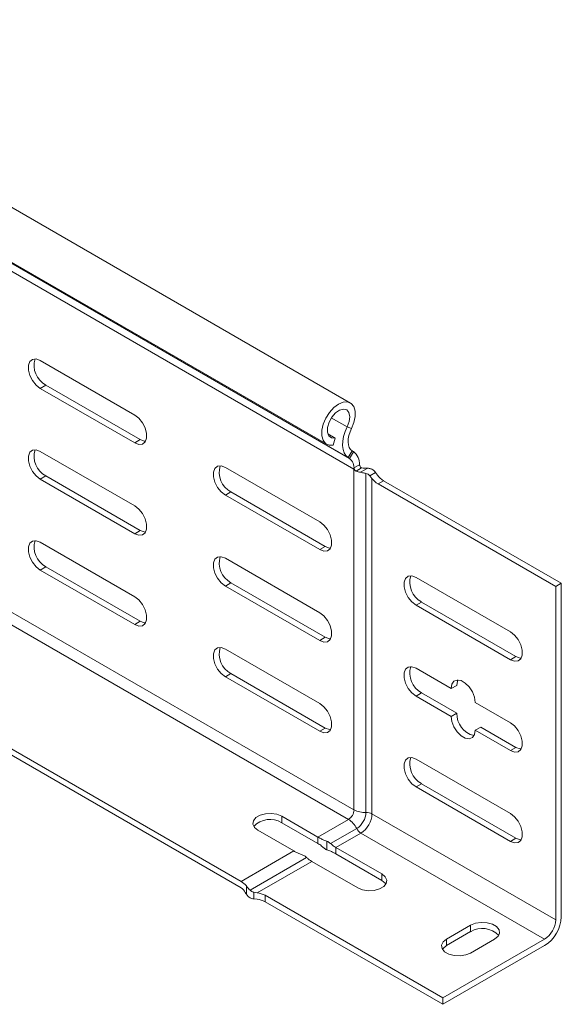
# Model space of a CAD drawing. Header units: millimetres. Extents: x -6 to 5206, y -8403 to -276.
# Tile 20 of 65: x 2520 to 2624, y -7381 to -7193. Entities that reach past the tile are written whole.
import ezdxf

# ---------------------------------------------------------------- set-up
doc = ezdxf.new("R2010")
doc.units = ezdxf.units.MM

msp = doc.modelspace()

# ---------------------------------------------------------------- linework, layer by layer
at = {"color": 7, "linetype": 'Continuous', "lineweight": 15}
for p, q in [((2583.27, -7265.95), (2196.49, -7042.66)), ((2191.94, -7050.54), (2578.73, -7273.83)), ((2582.83, -7276.38), (2196.05, -7053.09)), ((2583.08, -7276.53), (2196.29, -7053.25)), ((2583.95, -7278.56), (2197.16, -7055.27)), ((2542.06, -7268.25), (2524.02, -7257.84)), ((2525.09, -7262.53), (2524.02, -7263.15)), ((2524.02, -7263.15), (2542.06, -7273.55)), ((2543.12, -7272.94), (2525.09, -7262.53)), ((2583.48, -7270.83), (2582.66, -7270.52)), ((2543.12, -7272.94), (2542.06, -7273.55)), ((2578.95, -7271.84), (2580.33, -7272.64)), ((2580, -7273.99), (2580.33, -7272.64)), ((2542.06, -7285.6), (2524.02, -7275.19)), ((2583.6, -7275.09), (2582.83, -7276.38)), ((2583.08, -7276.53), (2583.85, -7275.25)), ((2583.85, -7275.25), (2583.6, -7275.09)), ((2583.08, -7276.53), (2582.83, -7276.38)), ((2577.41, -7288.66), (2559.38, -7278.25)), ((2585.01, -7277.74), (2583.95, -7278.35)), ((2583.95, -7278.35), (2583.95, -7278.56)), ((2583.95, -7343.67), (2583.95, -7278.56)), ((2584.34, -7278.94), (2585.37, -7278.35)), ((2586.57, -7278.4), (2585.21, -7279.19)), ((2588.06, -7279.2), (2586.96, -7279.83)), ((2588.45, -7279.73), (2588.06, -7279.2)), ((2525.09, -7279.88), (2524.02, -7280.5)), ((2524.02, -7280.5), (2542.06, -7290.91)), ((2543.12, -7290.29), (2525.09, -7279.88)), ((2586.24, -7344.18), (2586.24, -7279.4)), ((2586.96, -7279.83), (2587.38, -7280.34)), ((2587.38, -7344.43), (2587.38, -7280.34)), ((2588.54, -7281.4), (2589.6, -7280.79)), ((2589.6, -7280.79), (2623.55, -7300.39)), ((2560.44, -7282.94), (2559.38, -7283.56)), ((2578.47, -7293.35), (2560.44, -7282.94)), ((2622.49, -7301), (2588.54, -7281.4)), ((2559.38, -7283.56), (2577.41, -7293.96)), ((2543.12, -7290.29), (2542.06, -7290.91)), ((2542.06, -7302.95), (2524.02, -7292.54)), ((2578.47, -7293.35), (2577.41, -7293.96)), ((2577.41, -7306.01), (2559.38, -7295.6)), ((2525.09, -7297.24), (2524.02, -7297.85)), ((2524.02, -7297.85), (2542.06, -7308.26)), ((2543.12, -7307.65), (2525.09, -7297.24)), ((2595.8, -7299.27), (2613.83, -7309.68)), ((2560.44, -7300.29), (2559.38, -7300.91)), ((2559.38, -7300.91), (2577.41, -7311.32)), ((2578.47, -7310.7), (2560.44, -7300.29)), ((2623.55, -7300.39), (2622.49, -7301)), ((2622.49, -7364.69), (2622.49, -7301)), ((2623.55, -7300.39), (2623.55, -7364.08)), ((2562.39, -7357.35), (2471.84, -7305.07)), ((2596.86, -7303.97), (2595.8, -7304.58)), ((2613.83, -7314.99), (2595.8, -7304.58)), ((2596.86, -7303.97), (2614.89, -7314.38)), ((2562.39, -7358.57), (2470.78, -7305.69)), ((2543.12, -7307.65), (2542.06, -7308.26)), ((2578.47, -7310.7), (2577.41, -7311.32)), ((2577.41, -7323.36), (2559.38, -7312.95)), ((2614.89, -7314.38), (2613.83, -7314.99)), ((2595.8, -7316.62), (2602.51, -7320.5)), ((2560.44, -7317.65), (2559.38, -7318.26)), ((2559.38, -7318.26), (2577.41, -7328.67)), ((2578.47, -7328.06), (2560.44, -7317.65)), ((2603.57, -7319.89), (2602.51, -7320.5)), ((2596.86, -7321.32), (2595.8, -7321.93)), ((2602.51, -7325.81), (2595.8, -7321.93)), ((2596.86, -7321.32), (2603.57, -7325.2)), ((2607.11, -7323.15), (2613.83, -7327.03)), ((2603.57, -7325.2), (2602.51, -7325.81)), ((2578.47, -7328.06), (2577.41, -7328.67)), ((2608.17, -7327.85), (2607.11, -7328.46)), ((2608.17, -7327.85), (2614.89, -7331.73)), ((2613.83, -7332.34), (2607.11, -7328.46)), ((2614.89, -7331.73), (2613.83, -7332.34)), ((2595.8, -7333.97), (2613.83, -7344.38)), ((2596.86, -7338.67), (2595.8, -7339.28)), ((2613.83, -7349.69), (2595.8, -7339.28)), ((2596.86, -7338.67), (2614.89, -7349.08)), ((2570.16, -7344.9), (2577.06, -7348.88)), ((2570.16, -7346.12), (2570.16, -7344.9)), ((2587.38, -7344.43), (2622.49, -7364.69)), ((2577.06, -7350.1), (2570.16, -7346.12)), ((2582.89, -7345.51), (2577.06, -7348.88)), ((2572.46, -7351.53), (2565.57, -7347.55)), ((2577.06, -7350.1), (2577.06, -7348.88)), ((2584.47, -7347.24), (2579.49, -7350.11)), ((2585.26, -7348.1), (2580.49, -7350.86)), ((2585.26, -7348.1), (2620.37, -7368.37)), ((2578.77, -7351.29), (2578.77, -7349.67)), ((2614.89, -7349.08), (2613.83, -7349.69)), ((2572.46, -7351.53), (2562.39, -7357.35)), ((2589.26, -7355.92), (2580.49, -7350.86)), ((2580.49, -7352.08), (2580.49, -7350.86)), ((2580.49, -7352.08), (2589.26, -7357.14)), ((2574.89, -7352.77), (2564.09, -7359)), ((2575.89, -7353.51), (2565.48, -7359.53)), ((2575.89, -7353.51), (2584.66, -7358.57)), ((2589.26, -7357.14), (2589.26, -7355.92)), ((2563.39, -7358.22), (2563.39, -7359.8)), ((2564.82, -7359.42), (2564.82, -7360.68)), ((2565.48, -7359.53), (2564.82, -7359.42)), ((2566.97, -7359.99), (2600.92, -7379.59)), ((2566.97, -7361.22), (2566.97, -7359.99)), ((2564.82, -7360.68), (2565.48, -7360.75)), ((2566.97, -7361.22), (2600.92, -7380.82)), ((2606.23, -7365.71), (2601.63, -7368.37)), ((2606.23, -7366.94), (2606.23, -7365.71)), ((2601.63, -7369.59), (2606.23, -7366.94)), ((2600.92, -7379.59), (2620.37, -7368.37)), ((2620.37, -7369.59), (2600.92, -7380.82)), ((2601.63, -7369.59), (2601.63, -7368.37)), ((2606.23, -7371.02), (2610.82, -7368.37)), ((2600.92, -7380.82), (2600.92, -7379.59))]:
    msp.add_line(p, q, dxfattribs=at)
at = {"color": 8, "linetype": 'Continuous', "lineweight": 15}
for p, q in [((2582.66, -7270.52), (2579.62, -7268.76)), ((2583.95, -7343.67), (2493.44, -7291.42)), ((2582.89, -7345.51), (2492.34, -7293.24))]:
    msp.add_line(p, q, dxfattribs=at)
at = {"color": 7, "linetype": 'Continuous', "lineweight": 15, "flags": 128}
for points in [[(2524.02, -7257.84), (2523.24, -7257.54), (2522.55, -7257.61), (2522.03, -7258.02), (2521.76, -7258.72), (2521.76, -7259.65), (2522.03, -7260.67), (2522.55, -7261.67), (2523.24, -7262.53), (2524.02, -7263.15)], [(2580, -7273.99), (2579.19, -7274), (2578.52, -7273.68), (2578.05, -7273.06), (2577.81, -7272.19), (2577.82, -7271.13), (2578.09, -7269.98), (2578.59, -7268.82), (2579.28, -7267.74), (2580.11, -7266.83), (2581.01, -7266.17), (2581.9, -7265.8), (2582.73, -7265.75), (2583.42, -7266.04), (2583.91, -7266.63), (2584.18, -7267.48), (2584.19, -7268.51), (2583.95, -7269.66), (2583.48, -7270.83)], [(2580.33, -7272.64), (2579.64, -7272.61), (2579.14, -7272.22), (2578.87, -7271.52), (2578.89, -7270.61), (2579.18, -7269.61), (2579.7, -7268.64), (2580.4, -7267.84), (2581.18, -7267.3), (2581.93, -7267.1), (2582.56, -7267.27), (2582.99, -7267.77), (2583.16, -7268.56), (2583.04, -7269.51), (2582.66, -7270.52)], [(2542.06, -7273.55), (2542.84, -7273.85), (2543.53, -7273.79), (2544.05, -7273.38), (2544.32, -7272.67), (2544.32, -7271.75), (2544.05, -7270.72), (2543.53, -7269.72), (2542.84, -7268.86), (2542.06, -7268.25)], [(2582.66, -7270.52), (2582.26, -7271.42), (2581.97, -7272.33), (2581.81, -7273.22), (2581.77, -7274.05), (2581.85, -7274.81), (2582.07, -7275.46), (2582.4, -7275.99), (2582.83, -7276.38)], [(2583.48, -7270.83), (2583.19, -7271.48), (2582.98, -7272.15), (2582.86, -7272.79), (2582.83, -7273.4), (2582.89, -7273.95), (2583.04, -7274.43), (2583.28, -7274.81), (2583.6, -7275.09)], [(2544.12, -7273.26), (2543.9, -7273.24), (2543.12, -7272.94)], [(2524.02, -7275.19), (2523.24, -7274.9), (2522.55, -7274.96), (2522.03, -7275.37), (2521.76, -7276.08), (2521.76, -7277), (2522.03, -7278.02), (2522.55, -7279.02), (2523.24, -7279.88), (2524.02, -7280.5)], [(2559.38, -7278.25), (2558.59, -7277.95), (2557.9, -7278.02), (2557.39, -7278.43), (2557.12, -7279.13), (2557.12, -7280.06), (2557.39, -7281.08), (2557.9, -7282.08), (2558.59, -7282.94), (2559.38, -7283.56)], [(2542.06, -7290.91), (2542.84, -7291.2), (2543.53, -7291.14), (2544.05, -7290.73), (2544.32, -7290.02), (2544.32, -7289.1), (2544.05, -7288.07), (2543.53, -7287.07), (2542.84, -7286.21), (2542.06, -7285.6)], [(2577.41, -7293.96), (2578.2, -7294.26), (2578.89, -7294.2), (2579.4, -7293.79), (2579.67, -7293.08), (2579.67, -7292.16), (2579.4, -7291.13), (2578.89, -7290.13), (2578.2, -7289.27), (2577.41, -7288.66)], [(2544.12, -7290.61), (2543.9, -7290.59), (2543.12, -7290.29)], [(2524.02, -7292.54), (2523.24, -7292.25), (2522.55, -7292.31), (2522.03, -7292.72), (2521.76, -7293.43), (2521.76, -7294.35), (2522.03, -7295.37), (2522.55, -7296.37), (2523.24, -7297.23), (2524.02, -7297.85)], [(2579.48, -7293.67), (2579.26, -7293.65), (2578.47, -7293.35)], [(2559.38, -7295.6), (2558.59, -7295.31), (2557.9, -7295.37), (2557.39, -7295.78), (2557.12, -7296.49), (2557.12, -7297.41), (2557.39, -7298.43), (2557.9, -7299.43), (2558.59, -7300.29), (2559.38, -7300.91)], [(2595.8, -7304.58), (2595.01, -7303.96), (2594.32, -7303.1), (2593.81, -7302.1), (2593.53, -7301.08), (2593.53, -7300.16), (2593.81, -7299.45), (2594.32, -7299.04), (2595.01, -7298.98), (2595.8, -7299.27)], [(2542.06, -7308.26), (2542.84, -7308.55), (2543.53, -7308.49), (2544.05, -7308.08), (2544.32, -7307.37), (2544.32, -7306.45), (2544.05, -7305.43), (2543.53, -7304.42), (2542.84, -7303.56), (2542.06, -7302.95)], [(2577.41, -7311.32), (2578.2, -7311.61), (2578.89, -7311.55), (2579.4, -7311.14), (2579.67, -7310.43), (2579.67, -7309.51), (2579.4, -7308.48), (2578.89, -7307.48), (2578.2, -7306.62), (2577.41, -7306.01)], [(2544.12, -7307.96), (2543.9, -7307.94), (2543.12, -7307.65)], [(2579.48, -7311.02), (2579.26, -7311), (2578.47, -7310.7)], [(2613.83, -7309.68), (2614.61, -7310.29), (2615.3, -7311.15), (2615.82, -7312.16), (2616.09, -7313.18), (2616.09, -7314.1), (2615.82, -7314.81), (2615.3, -7315.22), (2614.61, -7315.28), (2613.83, -7314.99)], [(2559.38, -7312.95), (2558.59, -7312.66), (2557.9, -7312.72), (2557.39, -7313.13), (2557.12, -7313.84), (2557.12, -7314.76), (2557.39, -7315.78), (2557.9, -7316.78), (2558.59, -7317.64), (2559.38, -7318.26)], [(2614.89, -7314.38), (2615.67, -7314.67), (2615.89, -7314.69)], [(2595.8, -7321.93), (2595.01, -7321.32), (2594.32, -7320.46), (2593.81, -7319.45), (2593.53, -7318.43), (2593.53, -7317.51), (2593.81, -7316.8), (2594.32, -7316.39), (2595.01, -7316.33), (2595.8, -7316.62)], [(2602.51, -7320.5), (2602.65, -7319.67), (2603.05, -7319.1), (2603.66, -7318.87), (2604.41, -7318.98), (2605.21, -7319.44), (2605.96, -7320.19), (2606.57, -7321.14), (2606.97, -7322.17), (2607.11, -7323.15)], [(2603.81, -7318.86), (2603.71, -7319.06), (2603.57, -7319.89)], [(2577.41, -7328.67), (2578.2, -7328.96), (2578.89, -7328.9), (2579.4, -7328.49), (2579.67, -7327.78), (2579.67, -7326.86), (2579.4, -7325.84), (2578.89, -7324.83), (2578.2, -7323.97), (2577.41, -7323.36)], [(2607.11, -7328.46), (2606.97, -7329.29), (2606.57, -7329.86), (2605.96, -7330.1), (2605.21, -7329.98), (2604.41, -7329.52), (2603.66, -7328.77), (2603.05, -7327.82), (2602.65, -7326.8), (2602.51, -7325.81)], [(2579.48, -7328.37), (2579.26, -7328.35), (2578.47, -7328.06)], [(2613.83, -7327.03), (2614.61, -7327.65), (2615.3, -7328.51), (2615.82, -7329.51), (2616.09, -7330.53), (2616.09, -7331.45), (2615.82, -7332.16), (2615.3, -7332.57), (2614.61, -7332.63), (2613.83, -7332.34)], [(2614.89, -7331.73), (2615.67, -7332.02), (2615.89, -7332.04)], [(2595.8, -7339.28), (2595.01, -7338.67), (2594.32, -7337.81), (2593.81, -7336.81), (2593.53, -7335.78), (2593.53, -7334.86), (2593.81, -7334.15), (2594.32, -7333.74), (2595.01, -7333.68), (2595.8, -7333.97)], [(2565.57, -7347.55), (2564.92, -7347.02), (2564.63, -7346.39), (2564.73, -7345.74), (2565.2, -7345.15), (2566, -7344.69), (2567.02, -7344.41), (2568.15, -7344.35), (2569.24, -7344.52), (2570.16, -7344.9)], [(2613.83, -7344.38), (2614.61, -7345), (2615.3, -7345.86), (2615.82, -7346.86), (2616.09, -7347.88), (2616.09, -7348.8), (2615.82, -7349.51), (2615.3, -7349.92), (2614.61, -7349.98), (2613.83, -7349.69)], [(2614.89, -7349.08), (2615.67, -7349.37), (2615.89, -7349.39)], [(2584.66, -7358.57), (2585.58, -7358.94), (2586.67, -7359.11), (2587.8, -7359.06), (2588.82, -7358.78), (2589.62, -7358.32), (2590.1, -7357.73), (2590.2, -7357.08), (2589.9, -7356.45), (2589.26, -7355.92)], [(2589.26, -7357.14), (2589.9, -7357.68), (2590.03, -7357.86)], [(2610.82, -7368.37), (2611.47, -7367.83), (2611.76, -7367.2), (2611.66, -7366.56), (2611.19, -7365.96), (2610.39, -7365.5), (2609.37, -7365.23), (2608.24, -7365.17), (2607.15, -7365.34), (2606.23, -7365.71)], [(2601.63, -7368.37), (2600.98, -7368.9), (2600.69, -7369.53), (2600.79, -7370.18), (2601.27, -7370.77), (2602.06, -7371.23), (2603.09, -7371.51), (2604.21, -7371.56), (2605.3, -7371.39), (2606.23, -7371.02)], [(2600.86, -7370.31), (2600.98, -7370.13), (2601.63, -7369.59)]]:
    msp.add_lwpolyline(points, dxfattribs=at)
at = {"color": 7, "linetype": 'Continuous', "lineweight": 15}
for centre, radius, start, end in [((2527.13, -7258.76), 4.29, 163.3006, 241.539), ((2527.13, -7276.11), 4.29, 163.3006, 241.539), ((2582.05, -7277.6), 2.97, 357.4184, 52.6344), ((2581.66, -7278.35), 2.3, 354.744, 51.989), ((2562.49, -7279.17), 4.29, 163.3006, 241.539), ((2585.91, -7275.04), 4.2, 248.0256, 260.3869), ((2585.78, -7277.7), 0.764, 200.9857, 237.4103), ((2586.05, -7276.07), 2.33, 249.6778, 272.5479), ((2586.32, -7283.58), 5.19, 87.2295, 91.8426), ((2590.62, -7277.99), 4, 216.0859, 238.722), ((2591.68, -7277.37), 4, 216.0859, 238.722), ((2527.13, -7293.46), 4.29, 163.3006, 241.539), ((2562.49, -7296.52), 4.29, 163.3006, 241.539), ((2598.9, -7300.19), 4.29, 163.3006, 241.539), ((2562.49, -7313.87), 4.29, 163.3006, 241.539), ((2598.9, -7317.54), 4.29, 163.3006, 241.539), ((2607.87, -7325.31), 4.29, 178.4604, 256.6948), ((2598.9, -7334.89), 4.29, 163.3006, 241.539), ((2581.65, -7343.57), 2.31, 302.6055, 357.3945), ((2586.01, -7339.78), 4.4, 242.1265, 273.0035), ((2582.4, -7344), 3.84, 302.6055, 357.3945), ((2582.78, -7344.22), 4.61, 302.6055, 357.3945), ((2586.36, -7346.37), 2.2, 62.1265, 93.0035), ((2567.92, -7349.78), 4.29, 58.4652, 136.6873), ((2580.55, -7349.23), 4.4, 26.9958, 57.8785), ((2586.43, -7346.24), 2.2, 206.9958, 237.8785), ((2560.4, -7360.64), 3.85, 39.1318, 58.9958), ((2561.22, -7360.43), 2.2, 26.9958, 57.8785), ((2567.75, -7356.99), 5.19, 208.1571, 212.771), ((2565.05, -7363.5), 4, 61.2833, 83.9151), ((2565.05, -7364.73), 4, 61.2833, 83.9151), ((2616.64, -7363.77), 6.92, 302.6055, 357.3945), ((2617.88, -7364.48), 4.61, 302.6055, 357.3945), ((2608.47, -7370.6), 4.29, 43.3127, 121.5348)]:
    msp.add_arc(centre, radius, start, end, dxfattribs=at)
for points, knots in [([(2583.95, -7278.35), (2583.96, -7278.4), (2583.96, -7278.49), (2584.03, -7278.65), (2584.12, -7278.79), (2584.23, -7278.89), (2584.3, -7278.93), (2584.34, -7278.94)], [0, 0, 0, 0, 0.214041, 0.428088, 0.641869, 0.854622, 1, 1, 1, 1]), ([(2585.06, -7277.98), (2585.05, -7277.93), (2585.02, -7277.84), (2585.01, -7277.77), (2585.01, -7277.74)], [0, 0, 0, 0, 0.614497, 1, 1, 1, 1]), ([(2585.21, -7279.19), (2585.47, -7279.24), (2585.81, -7279.31), (2586.15, -7279.38), (2586.24, -7279.4)], [0, 0, 0, 0, 0.747394, 1, 1, 1, 1]), ([(2588.06, -7279.2), (2588, -7279.13), (2587.82, -7278.89), (2587.41, -7278.59), (2586.94, -7278.43), (2586.66, -7278.41), (2586.57, -7278.4)], [0, 0, 0, 0, 0.155649, 0.514564, 0.854568, 1, 1, 1, 1]), ([(2586.24, -7279.4), (2586.38, -7279.45), (2586.66, -7279.53), (2586.86, -7279.74), (2586.96, -7279.83)], [0, 0, 0, 0, 0.52463, 1, 1, 1, 1]), ([(2578.77, -7349.67), (2578.53, -7349.58), (2578.07, -7349.41), (2577.47, -7349.11), (2577.18, -7348.94), (2577.06, -7348.88)], [0, 0, 0, 0, 0.407021, 0.751647, 1, 1, 1, 1]), ([(2577.06, -7350.1), (2577.17, -7350.17), (2577.4, -7350.31), (2577.76, -7350.57), (2577.96, -7350.76), (2578.06, -7350.84)], [0, 0, 0, 0, 0.346327, 0.691474, 1, 1, 1, 1]), ([(2579.49, -7350.11), (2579.32, -7349.97), (2579.1, -7349.79), (2578.83, -7349.69), (2578.77, -7349.67)], [0, 0, 0, 0, 0.7716576, 1, 1, 1, 1]), ([(2580.49, -7350.86), (2580.38, -7350.79), (2580.15, -7350.65), (2579.79, -7350.39), (2579.59, -7350.2), (2579.49, -7350.11)], [0, 0, 0, 0, 0.346327, 0.691474, 1, 1, 1, 1]), ([(2572.46, -7351.53), (2572.63, -7351.62), (2572.97, -7351.81), (2573.58, -7352.1), (2573.98, -7352.25), (2574.18, -7352.33)], [0, 0, 0, 0, 0.333665, 0.666043, 1, 1, 1, 1]), ([(2574.18, -7352.33), (2574.38, -7352.42), (2574.64, -7352.53), (2574.85, -7352.72), (2574.89, -7352.77)], [0, 0, 0, 0, 0.771596, 1, 1, 1, 1]), ([(2578.06, -7350.84), (2578.23, -7350.98), (2578.45, -7351.17), (2578.71, -7351.26), (2578.77, -7351.29)], [0, 0, 0, 0, 0.771658, 1, 1, 1, 1]), ([(2578.77, -7351.29), (2579.02, -7351.38), (2579.47, -7351.55), (2580.07, -7351.85), (2580.37, -7352.01), (2580.49, -7352.08)], [0, 0, 0, 0, 0.407021, 0.751647, 1, 1, 1, 1]), ([(2574.89, -7352.77), (2575.02, -7352.88), (2575.28, -7353.12), (2575.65, -7353.36), (2575.84, -7353.48), (2575.89, -7353.51)], [0, 0, 0, 0, 0.406592, 0.81534, 1, 1, 1, 1]), ([(2564.09, -7359), (2563.91, -7358.81), (2563.67, -7358.55), (2563.44, -7358.28), (2563.39, -7358.22)], [0, 0, 0, 0, 0.747776, 1, 1, 1, 1]), ([(2563.39, -7359.8), (2563.52, -7359.97), (2563.79, -7360.31), (2564.32, -7360.6), (2564.68, -7360.65), (2564.82, -7360.68)], [0, 0, 0, 0, 0.373783, 0.74931, 1, 1, 1, 1]), ([(2564.82, -7359.42), (2564.79, -7359.41), (2564.58, -7359.36), (2564.31, -7359.23), (2564.14, -7359.05), (2564.09, -7359)], [0, 0, 0, 0, 0.131563, 0.745362, 1, 1, 1, 1])]:
    msp.add_open_spline(points, degree=3, knots=knots, dxfattribs=at)

doc.saveas('drawing.dxf')
